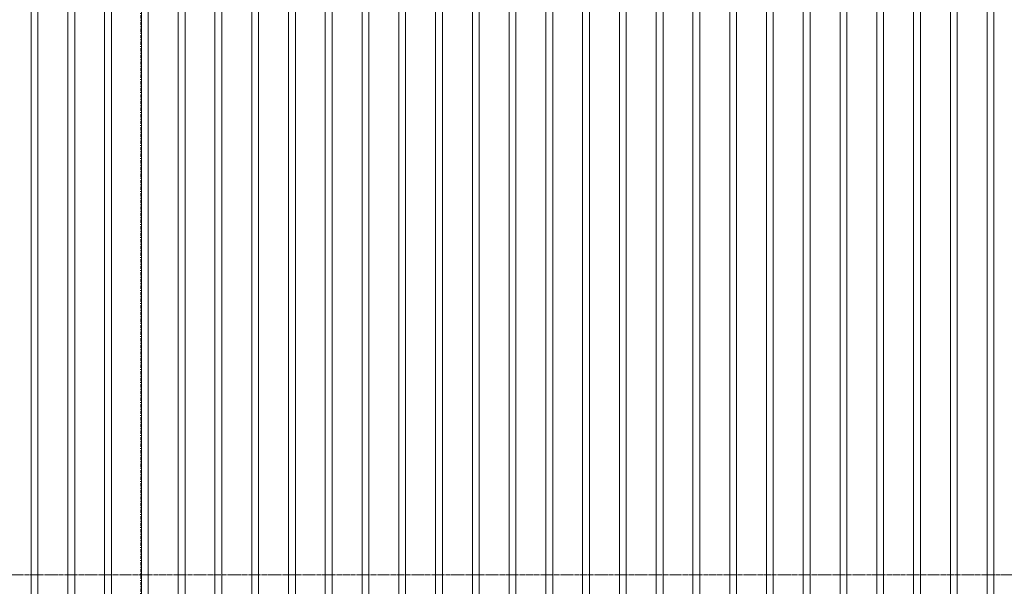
# Model space of a CAD drawing. Extents: x 0 to 92550, y 0 to 59400.
# Tile 70 of 105: x 20507 to 22392, y 42178 to 43262. Entities that reach past the tile are written whole.
import ezdxf
from ezdxf.xclip import XClip

# ---------------------------------------------------------------- set-up
doc = ezdxf.new("R2010")
doc.units = 0
doc.header["$MEASUREMENT"] = 0
doc.header["$XCLIPFRAME"] = 0
doc.linetypes.add('Streep-punt fijn', pattern=[1251.000023, 626.000023, -312.5, 0, -312.5])
doc.linetypes.add('Streep-streepje', pattern=[1300, 1000, -100, 100, -100])
doc.layers.add('ZZ 41 Buitenwandafwerking gevelhout', color=7, linetype='Continuous')
doc.layers.add('ZZ A Stramien', color=7, linetype='Continuous')

# ---------------------------------------------------------------- blocks, each defined once
blk = doc.blocks.new('*X9')
at = {"layer": 'ZZ 41 Buitenwandafwerking gevelhout', "color": 7, "linetype": 'Continuous', "lineweight": 5, "ltscale": 0.01}
for p, q in [((20528.7, 42200), (20528.7, 42100)), ((20528.7, 42200), (20528.7, 42100)), ((20541.8, 42200), (20541.8, 42100)), ((20599.1, 42200), (20599.1, 42100)), ((20599.1, 42200), (20599.1, 42100)), ((20612.2, 42200), (20612.2, 42100)), ((20669.5, 42200), (20669.5, 42100)), ((20669.5, 42200), (20669.5, 42100)), ((20682.6, 42200), (20682.6, 42100)), ((20739.9, 42200), (20739.9, 42100)), ((20739.9, 42200), (20739.9, 42100)), ((20753, 42200), (20753, 42100)), ((20810.3, 42200), (20810.3, 42100)), ((20810.3, 42200), (20810.3, 42100)), ((20823.4, 42200), (20823.4, 42100)), ((20880.7, 42200), (20880.7, 42100)), ((20880.7, 42200), (20880.7, 42100)), ((20893.8, 42200), (20893.8, 42100)), ((20951.1, 42200), (20951.1, 42100)), ((20951.1, 42200), (20951.1, 42100)), ((20964.2, 42200), (20964.2, 42100)), ((21021.5, 42200), (21021.5, 42100)), ((21021.5, 42200), (21021.5, 42100)), ((21034.6, 42200), (21034.6, 42100)), ((21091.9, 42200), (21091.9, 42100)), ((21091.9, 42200), (21091.9, 42100)), ((21105, 42200), (21105, 42100)), ((21162.3, 42200), (21162.3, 42100)), ((21162.3, 42200), (21162.3, 42100)), ((21175.4, 42200), (21175.4, 42100)), ((21232.7, 42200), (21232.7, 42100)), ((21232.7, 42200), (21232.7, 42100)), ((21245.8, 42200), (21245.8, 42100)), ((21303.1, 42200), (21303.1, 42100)), ((21303.1, 42200), (21303.1, 42100)), ((21316.2, 42200), (21316.2, 42100)), ((21373.5, 42200), (21373.5, 42100)), ((21373.5, 42200), (21373.5, 42100)), ((21386.5, 42200), (21386.5, 42100)), ((21443.8, 42200), (21443.8, 42100)), ((21443.8, 42200), (21443.8, 42100)), ((21456.9, 42200), (21456.9, 42100)), ((21514.2, 42200), (21514.2, 42100)), ((21514.2, 42200), (21514.2, 42100)), ((21527.3, 42200), (21527.3, 42100)), ((21584.6, 42200), (21584.6, 42100)), ((21584.6, 42200), (21584.6, 42100)), ((21597.7, 42200), (21597.7, 42100)), ((21655, 42200), (21655, 42100)), ((21655, 42200), (21655, 42100)), ((21668.1, 42200), (21668.1, 42100)), ((21725.4, 42200), (21725.4, 42100)), ((21725.4, 42200), (21725.4, 42100)), ((21738.5, 42200), (21738.5, 42100)), ((21795.8, 42200), (21795.8, 42100)), ((21795.8, 42200), (21795.8, 42100)), ((21808.9, 42200), (21808.9, 42100)), ((21866.2, 42200), (21866.2, 42100)), ((21866.2, 42200), (21866.2, 42100)), ((21879.3, 42200), (21879.3, 42100)), ((21936.6, 42200), (21936.6, 42100)), ((21936.6, 42200), (21936.6, 42100)), ((21949.7, 42200), (21949.7, 42100)), ((22007, 42200), (22007, 42100)), ((22007, 42200), (22007, 42100)), ((22020.1, 42200), (22020.1, 42100)), ((22077.4, 42200), (22077.4, 42100)), ((22077.4, 42200), (22077.4, 42100)), ((22090.5, 42200), (22090.5, 42100)), ((22147.8, 42200), (22147.8, 42100)), ((22147.8, 42200), (22147.8, 42100)), ((22160.9, 42200), (22160.9, 42100)), ((22218.2, 42200), (22218.2, 42100)), ((22218.2, 42200), (22218.2, 42100)), ((22231.3, 42200), (22231.3, 42100)), ((22288.6, 42200), (22288.6, 42100)), ((22288.6, 42200), (22288.6, 42100)), ((22301.7, 42200), (22301.7, 42100)), ((22359, 42200), (22359, 42100)), ((22359, 42200), (22359, 42100)), ((22372.1, 42200), (22372.1, 42100))]:
    blk.add_line(p, q, dxfattribs=at)
blk = doc.blocks.new('*X20')
at = {"layer": 'ZZ 41 Buitenwandafwerking gevelhout', "color": 7, "linetype": 'Continuous', "lineweight": 5, "ltscale": 0.01}
for p, q in [((20528.7, 43300), (20528.7, 43200)), ((20528.7, 43300), (20528.7, 43200)), ((20541.8, 43300), (20541.8, 43200)), ((20599.1, 43300), (20599.1, 43200)), ((20599.1, 43300), (20599.1, 43200)), ((20612.2, 43300), (20612.2, 43200)), ((20669.5, 43300), (20669.5, 43200)), ((20669.5, 43300), (20669.5, 43200)), ((20682.6, 43300), (20682.6, 43200)), ((20739.9, 43300), (20739.9, 43200)), ((20739.9, 43300), (20739.9, 43200)), ((20753, 43300), (20753, 43200)), ((20810.3, 43300), (20810.3, 43200)), ((20810.3, 43300), (20810.3, 43200)), ((20823.4, 43300), (20823.4, 43200)), ((20880.7, 43300), (20880.7, 43200)), ((20880.7, 43300), (20880.7, 43200)), ((20893.8, 43300), (20893.8, 43200)), ((20951.1, 43300), (20951.1, 43200)), ((20951.1, 43300), (20951.1, 43200)), ((20964.2, 43300), (20964.2, 43200)), ((21021.5, 43300), (21021.5, 43200)), ((21021.5, 43300), (21021.5, 43200)), ((21034.6, 43300), (21034.6, 43200)), ((21091.9, 43300), (21091.9, 43200)), ((21091.9, 43300), (21091.9, 43200)), ((21105, 43300), (21105, 43200)), ((21162.3, 43300), (21162.3, 43200)), ((21162.3, 43300), (21162.3, 43200)), ((21175.4, 43300), (21175.4, 43200)), ((21232.7, 43300), (21232.7, 43200)), ((21232.7, 43300), (21232.7, 43200)), ((21245.8, 43300), (21245.8, 43200)), ((21303.1, 43300), (21303.1, 43200)), ((21303.1, 43300), (21303.1, 43200)), ((21316.2, 43300), (21316.2, 43200)), ((21373.5, 43300), (21373.5, 43200)), ((21373.5, 43300), (21373.5, 43200)), ((21386.5, 43300), (21386.5, 43200)), ((21443.8, 43300), (21443.8, 43200)), ((21443.8, 43300), (21443.8, 43200)), ((21456.9, 43300), (21456.9, 43200)), ((21514.2, 43300), (21514.2, 43200)), ((21514.2, 43300), (21514.2, 43200)), ((21527.3, 43300), (21527.3, 43200)), ((21584.6, 43300), (21584.6, 43200)), ((21584.6, 43300), (21584.6, 43200)), ((21597.7, 43300), (21597.7, 43200)), ((21655, 43300), (21655, 43200)), ((21655, 43300), (21655, 43200)), ((21668.1, 43300), (21668.1, 43200)), ((21725.4, 43300), (21725.4, 43200)), ((21725.4, 43300), (21725.4, 43200)), ((21738.5, 43300), (21738.5, 43200)), ((21795.8, 43300), (21795.8, 43200)), ((21795.8, 43300), (21795.8, 43200)), ((21808.9, 43300), (21808.9, 43200)), ((21866.2, 43300), (21866.2, 43200)), ((21866.2, 43300), (21866.2, 43200)), ((21879.3, 43300), (21879.3, 43200)), ((21936.6, 43300), (21936.6, 43200)), ((21936.6, 43300), (21936.6, 43200)), ((21949.7, 43300), (21949.7, 43200)), ((22007, 43300), (22007, 43200)), ((22007, 43300), (22007, 43200)), ((22020.1, 43300), (22020.1, 43200)), ((22077.4, 43300), (22077.4, 43200)), ((22077.4, 43300), (22077.4, 43200)), ((22090.5, 43300), (22090.5, 43200)), ((22147.8, 43300), (22147.8, 43200)), ((22147.8, 43300), (22147.8, 43200)), ((22160.9, 43300), (22160.9, 43200)), ((22218.2, 43300), (22218.2, 43200)), ((22218.2, 43300), (22218.2, 43200)), ((22231.3, 43300), (22231.3, 43200)), ((22288.6, 43300), (22288.6, 43200)), ((22288.6, 43300), (22288.6, 43200)), ((22301.7, 43300), (22301.7, 43200)), ((22359, 43300), (22359, 43200)), ((22359, 43300), (22359, 43200)), ((22372.1, 43300), (22372.1, 43200)), ((20528.7, 43200), (20528.7, 43100)), ((20528.7, 43200), (20528.7, 43100)), ((20541.8, 43200), (20541.8, 43100)), ((20599.1, 43200), (20599.1, 43100)), ((20599.1, 43200), (20599.1, 43100)), ((20612.2, 43200), (20612.2, 43100)), ((20669.5, 43200), (20669.5, 43100)), ((20669.5, 43200), (20669.5, 43100)), ((20682.6, 43200), (20682.6, 43100)), ((20739.9, 43200), (20739.9, 43100)), ((20739.9, 43200), (20739.9, 43100)), ((20753, 43200), (20753, 43100)), ((20810.3, 43200), (20810.3, 43100)), ((20810.3, 43200), (20810.3, 43100)), ((20823.4, 43200), (20823.4, 43100)), ((20880.7, 43200), (20880.7, 43100)), ((20880.7, 43200), (20880.7, 43100)), ((20893.8, 43200), (20893.8, 43100)), ((20951.1, 43200), (20951.1, 43100)), ((20951.1, 43200), (20951.1, 43100)), ((20964.2, 43200), (20964.2, 43100)), ((21021.5, 43200), (21021.5, 43100)), ((21021.5, 43200), (21021.5, 43100)), ((21034.6, 43200), (21034.6, 43100)), ((21091.9, 43200), (21091.9, 43100)), ((21091.9, 43200), (21091.9, 43100)), ((21105, 43200), (21105, 43100)), ((21162.3, 43200), (21162.3, 43100)), ((21162.3, 43200), (21162.3, 43100)), ((21175.4, 43200), (21175.4, 43100)), ((21232.7, 43200), (21232.7, 43100)), ((21232.7, 43200), (21232.7, 43100)), ((21245.8, 43200), (21245.8, 43100)), ((21303.1, 43200), (21303.1, 43100)), ((21303.1, 43200), (21303.1, 43100)), ((21316.2, 43200), (21316.2, 43100)), ((21373.5, 43200), (21373.5, 43100)), ((21373.5, 43200), (21373.5, 43100)), ((21386.5, 43200), (21386.5, 43100)), ((21443.8, 43200), (21443.8, 43100)), ((21443.8, 43200), (21443.8, 43100)), ((21456.9, 43200), (21456.9, 43100)), ((21514.2, 43200), (21514.2, 43100)), ((21514.2, 43200), (21514.2, 43100)), ((21527.3, 43200), (21527.3, 43100)), ((21584.6, 43200), (21584.6, 43100)), ((21584.6, 43200), (21584.6, 43100)), ((21597.7, 43200), (21597.7, 43100)), ((21655, 43200), (21655, 43100)), ((21655, 43200), (21655, 43100)), ((21668.1, 43200), (21668.1, 43100)), ((21725.4, 43200), (21725.4, 43100)), ((21725.4, 43200), (21725.4, 43100)), ((21738.5, 43200), (21738.5, 43100)), ((21795.8, 43200), (21795.8, 43100)), ((21795.8, 43200), (21795.8, 43100)), ((21808.9, 43200), (21808.9, 43100)), ((21866.2, 43200), (21866.2, 43100)), ((21866.2, 43200), (21866.2, 43100)), ((21879.3, 43200), (21879.3, 43100)), ((21936.6, 43200), (21936.6, 43100)), ((21936.6, 43200), (21936.6, 43100)), ((21949.7, 43200), (21949.7, 43100)), ((22007, 43200), (22007, 43100)), ((22007, 43200), (22007, 43100)), ((22020.1, 43200), (22020.1, 43100)), ((22077.4, 43200), (22077.4, 43100)), ((22077.4, 43200), (22077.4, 43100)), ((22090.5, 43200), (22090.5, 43100)), ((22147.8, 43200), (22147.8, 43100)), ((22147.8, 43200), (22147.8, 43100)), ((22160.9, 43200), (22160.9, 43100)), ((22218.2, 43200), (22218.2, 43100)), ((22218.2, 43200), (22218.2, 43100)), ((22231.3, 43200), (22231.3, 43100)), ((22288.6, 43200), (22288.6, 43100)), ((22288.6, 43200), (22288.6, 43100)), ((22301.7, 43200), (22301.7, 43100)), ((22359, 43200), (22359, 43100)), ((22359, 43200), (22359, 43100)), ((22372.1, 43200), (22372.1, 43100)), ((20528.7, 43100), (20528.7, 43000)), ((20528.7, 43100), (20528.7, 43000)), ((20541.8, 43100), (20541.8, 43000)), ((20599.1, 43100), (20599.1, 43000)), ((20599.1, 43100), (20599.1, 43000)), ((20612.2, 43100), (20612.2, 43000)), ((20669.5, 43100), (20669.5, 43000)), ((20669.5, 43100), (20669.5, 43000)), ((20682.6, 43100), (20682.6, 43000)), ((20739.9, 43100), (20739.9, 43000)), ((20739.9, 43100), (20739.9, 43000)), ((20753, 43100), (20753, 43000)), ((20810.3, 43100), (20810.3, 43000)), ((20810.3, 43100), (20810.3, 43000)), ((20823.4, 43100), (20823.4, 43000)), ((20880.7, 43100), (20880.7, 43000)), ((20880.7, 43100), (20880.7, 43000)), ((20893.8, 43100), (20893.8, 43000)), ((20951.1, 43100), (20951.1, 43000)), ((20951.1, 43100), (20951.1, 43000)), ((20964.2, 43100), (20964.2, 43000)), ((21021.5, 43100), (21021.5, 43000)), ((21021.5, 43100), (21021.5, 43000)), ((21034.6, 43100), (21034.6, 43000)), ((21091.9, 43100), (21091.9, 43000)), ((21091.9, 43100), (21091.9, 43000)), ((21105, 43100), (21105, 43000)), ((21162.3, 43100), (21162.3, 43000)), ((21162.3, 43100), (21162.3, 43000)), ((21175.4, 43100), (21175.4, 43000)), ((21232.7, 43100), (21232.7, 43000)), ((21232.7, 43100), (21232.7, 43000)), ((21245.8, 43100), (21245.8, 43000)), ((21303.1, 43100), (21303.1, 43000)), ((21303.1, 43100), (21303.1, 43000)), ((21316.2, 43100), (21316.2, 43000)), ((21373.5, 43100), (21373.5, 43000)), ((21373.5, 43100), (21373.5, 43000)), ((21386.5, 43100), (21386.5, 43000)), ((21443.8, 43100), (21443.8, 43000)), ((21443.8, 43100), (21443.8, 43000)), ((21456.9, 43100), (21456.9, 43000)), ((21514.2, 43100), (21514.2, 43000)), ((21514.2, 43100), (21514.2, 43000)), ((21527.3, 43100), (21527.3, 43000)), ((21584.6, 43100), (21584.6, 43000)), ((21584.6, 43100), (21584.6, 43000)), ((21597.7, 43100), (21597.7, 43000)), ((21655, 43100), (21655, 43000)), ((21655, 43100), (21655, 43000)), ((21668.1, 43100), (21668.1, 43000)), ((21725.4, 43100), (21725.4, 43000)), ((21725.4, 43100), (21725.4, 43000)), ((21738.5, 43100), (21738.5, 43000)), ((21795.8, 43100), (21795.8, 43000)), ((21795.8, 43100), (21795.8, 43000)), ((21808.9, 43100), (21808.9, 43000)), ((21866.2, 43100), (21866.2, 43000)), ((21866.2, 43100), (21866.2, 43000)), ((21879.3, 43100), (21879.3, 43000)), ((21936.6, 43100), (21936.6, 43000)), ((21936.6, 43100), (21936.6, 43000)), ((21949.7, 43100), (21949.7, 43000)), ((22007, 43100), (22007, 43000)), ((22007, 43100), (22007, 43000)), ((22020.1, 43100), (22020.1, 43000)), ((22077.4, 43100), (22077.4, 43000)), ((22077.4, 43100), (22077.4, 43000)), ((22090.5, 43100), (22090.5, 43000)), ((22147.8, 43100), (22147.8, 43000)), ((22147.8, 43100), (22147.8, 43000)), ((22160.9, 43100), (22160.9, 43000)), ((22218.2, 43100), (22218.2, 43000)), ((22218.2, 43100), (22218.2, 43000)), ((22231.3, 43100), (22231.3, 43000)), ((22288.6, 43100), (22288.6, 43000)), ((22288.6, 43100), (22288.6, 43000)), ((22301.7, 43100), (22301.7, 43000)), ((22359, 43100), (22359, 43000)), ((22359, 43100), (22359, 43000)), ((22372.1, 43100), (22372.1, 43000)), ((20528.7, 43000), (20528.7, 42900)), ((20528.7, 43000), (20528.7, 42900)), ((20541.8, 43000), (20541.8, 42900)), ((20599.1, 43000), (20599.1, 42900)), ((20599.1, 43000), (20599.1, 42900)), ((20612.2, 43000), (20612.2, 42900)), ((20669.5, 43000), (20669.5, 42900)), ((20669.5, 43000), (20669.5, 42900)), ((20682.6, 43000), (20682.6, 42900)), ((20739.9, 43000), (20739.9, 42900)), ((20739.9, 43000), (20739.9, 42900)), ((20753, 43000), (20753, 42900)), ((20810.3, 43000), (20810.3, 42900)), ((20810.3, 43000), (20810.3, 42900)), ((20823.4, 43000), (20823.4, 42900)), ((20880.7, 43000), (20880.7, 42900)), ((20880.7, 43000), (20880.7, 42900)), ((20893.8, 43000), (20893.8, 42900)), ((20951.1, 43000), (20951.1, 42900)), ((20951.1, 43000), (20951.1, 42900)), ((20964.2, 43000), (20964.2, 42900)), ((21021.5, 43000), (21021.5, 42900)), ((21021.5, 43000), (21021.5, 42900)), ((21034.6, 43000), (21034.6, 42900)), ((21091.9, 43000), (21091.9, 42900)), ((21091.9, 43000), (21091.9, 42900)), ((21105, 43000), (21105, 42900)), ((21162.3, 43000), (21162.3, 42900)), ((21162.3, 43000), (21162.3, 42900)), ((21175.4, 43000), (21175.4, 42900)), ((21232.7, 43000), (21232.7, 42900)), ((21232.7, 43000), (21232.7, 42900)), ((21245.8, 43000), (21245.8, 42900)), ((21303.1, 43000), (21303.1, 42900)), ((21303.1, 43000), (21303.1, 42900)), ((21316.2, 43000), (21316.2, 42900)), ((21373.5, 43000), (21373.5, 42900)), ((21373.5, 43000), (21373.5, 42900)), ((21386.5, 43000), (21386.5, 42900)), ((21443.8, 43000), (21443.8, 42900)), ((21443.8, 43000), (21443.8, 42900)), ((21456.9, 43000), (21456.9, 42900)), ((21514.2, 43000), (21514.2, 42900)), ((21514.2, 43000), (21514.2, 42900)), ((21527.3, 43000), (21527.3, 42900)), ((21584.6, 43000), (21584.6, 42900)), ((21584.6, 43000), (21584.6, 42900)), ((21597.7, 43000), (21597.7, 42900)), ((21655, 43000), (21655, 42900)), ((21655, 43000), (21655, 42900)), ((21668.1, 43000), (21668.1, 42900)), ((21725.4, 43000), (21725.4, 42900)), ((21725.4, 43000), (21725.4, 42900)), ((21738.5, 43000), (21738.5, 42900)), ((21795.8, 43000), (21795.8, 42900)), ((21795.8, 43000), (21795.8, 42900)), ((21808.9, 43000), (21808.9, 42900)), ((21866.2, 43000), (21866.2, 42900)), ((21866.2, 43000), (21866.2, 42900)), ((21879.3, 43000), (21879.3, 42900)), ((21936.6, 43000), (21936.6, 42900)), ((21936.6, 43000), (21936.6, 42900)), ((21949.7, 43000), (21949.7, 42900)), ((22007, 43000), (22007, 42900)), ((22007, 43000), (22007, 42900)), ((22020.1, 43000), (22020.1, 42900)), ((22077.4, 43000), (22077.4, 42900)), ((22077.4, 43000), (22077.4, 42900)), ((22090.5, 43000), (22090.5, 42900)), ((22147.8, 43000), (22147.8, 42900)), ((22147.8, 43000), (22147.8, 42900)), ((22160.9, 43000), (22160.9, 42900)), ((22218.2, 43000), (22218.2, 42900)), ((22218.2, 43000), (22218.2, 42900)), ((22231.3, 43000), (22231.3, 42900)), ((22288.6, 43000), (22288.6, 42900)), ((22288.6, 43000), (22288.6, 42900)), ((22301.7, 43000), (22301.7, 42900)), ((22359, 43000), (22359, 42900)), ((22359, 43000), (22359, 42900)), ((22372.1, 43000), (22372.1, 42900)), ((20528.7, 42900), (20528.7, 42800)), ((20528.7, 42900), (20528.7, 42800)), ((20541.8, 42900), (20541.8, 42800)), ((20599.1, 42900), (20599.1, 42800)), ((20599.1, 42900), (20599.1, 42800)), ((20612.2, 42900), (20612.2, 42800)), ((20669.5, 42900), (20669.5, 42800)), ((20669.5, 42900), (20669.5, 42800)), ((20682.6, 42900), (20682.6, 42800)), ((20739.9, 42900), (20739.9, 42800)), ((20739.9, 42900), (20739.9, 42800)), ((20753, 42900), (20753, 42800)), ((20810.3, 42900), (20810.3, 42800)), ((20810.3, 42900), (20810.3, 42800)), ((20823.4, 42900), (20823.4, 42800)), ((20880.7, 42900), (20880.7, 42800)), ((20880.7, 42900), (20880.7, 42800)), ((20893.8, 42900), (20893.8, 42800)), ((20951.1, 42900), (20951.1, 42800)), ((20951.1, 42900), (20951.1, 42800)), ((20964.2, 42900), (20964.2, 42800)), ((21021.5, 42900), (21021.5, 42800)), ((21021.5, 42900), (21021.5, 42800)), ((21034.6, 42900), (21034.6, 42800)), ((21091.9, 42900), (21091.9, 42800)), ((21091.9, 42900), (21091.9, 42800)), ((21105, 42900), (21105, 42800)), ((21162.3, 42900), (21162.3, 42800)), ((21162.3, 42900), (21162.3, 42800)), ((21175.4, 42900), (21175.4, 42800)), ((21232.7, 42900), (21232.7, 42800)), ((21232.7, 42900), (21232.7, 42800)), ((21245.8, 42900), (21245.8, 42800)), ((21303.1, 42900), (21303.1, 42800)), ((21303.1, 42900), (21303.1, 42800)), ((21316.2, 42900), (21316.2, 42800)), ((21373.5, 42900), (21373.5, 42800)), ((21373.5, 42900), (21373.5, 42800)), ((21386.5, 42900), (21386.5, 42800)), ((21443.8, 42900), (21443.8, 42800)), ((21443.8, 42900), (21443.8, 42800)), ((21456.9, 42900), (21456.9, 42800)), ((21514.2, 42900), (21514.2, 42800)), ((21514.2, 42900), (21514.2, 42800)), ((21527.3, 42900), (21527.3, 42800)), ((21584.6, 42900), (21584.6, 42800)), ((21584.6, 42900), (21584.6, 42800)), ((21597.7, 42900), (21597.7, 42800)), ((21655, 42900), (21655, 42800)), ((21655, 42900), (21655, 42800)), ((21668.1, 42900), (21668.1, 42800)), ((21725.4, 42900), (21725.4, 42800)), ((21725.4, 42900), (21725.4, 42800)), ((21738.5, 42900), (21738.5, 42800)), ((21795.8, 42900), (21795.8, 42800)), ((21795.8, 42900), (21795.8, 42800)), ((21808.9, 42900), (21808.9, 42800)), ((21866.2, 42900), (21866.2, 42800)), ((21866.2, 42900), (21866.2, 42800)), ((21879.3, 42900), (21879.3, 42800)), ((21936.6, 42900), (21936.6, 42800)), ((21936.6, 42900), (21936.6, 42800)), ((21949.7, 42900), (21949.7, 42800)), ((22007, 42900), (22007, 42800)), ((22007, 42900), (22007, 42800)), ((22020.1, 42900), (22020.1, 42800)), ((22077.4, 42900), (22077.4, 42800)), ((22077.4, 42900), (22077.4, 42800)), ((22090.5, 42900), (22090.5, 42800)), ((22147.8, 42900), (22147.8, 42800)), ((22147.8, 42900), (22147.8, 42800)), ((22160.9, 42900), (22160.9, 42800)), ((22218.2, 42900), (22218.2, 42800)), ((22218.2, 42900), (22218.2, 42800)), ((22231.3, 42900), (22231.3, 42800)), ((22288.6, 42900), (22288.6, 42800)), ((22288.6, 42900), (22288.6, 42800)), ((22301.7, 42900), (22301.7, 42800)), ((22359, 42900), (22359, 42800)), ((22359, 42900), (22359, 42800)), ((22372.1, 42900), (22372.1, 42800)), ((20528.7, 42800), (20528.7, 42700)), ((20528.7, 42800), (20528.7, 42700)), ((20541.8, 42800), (20541.8, 42700)), ((20599.1, 42800), (20599.1, 42700)), ((20599.1, 42800), (20599.1, 42700)), ((20612.2, 42800), (20612.2, 42700)), ((20669.5, 42800), (20669.5, 42700)), ((20669.5, 42800), (20669.5, 42700)), ((20682.6, 42800), (20682.6, 42700)), ((20739.9, 42800), (20739.9, 42700)), ((20739.9, 42800), (20739.9, 42700)), ((20753, 42800), (20753, 42700)), ((20810.3, 42800), (20810.3, 42700)), ((20810.3, 42800), (20810.3, 42700)), ((20823.4, 42800), (20823.4, 42700)), ((20880.7, 42800), (20880.7, 42700)), ((20880.7, 42800), (20880.7, 42700)), ((20893.8, 42800), (20893.8, 42700)), ((20951.1, 42800), (20951.1, 42700)), ((20951.1, 42800), (20951.1, 42700)), ((20964.2, 42800), (20964.2, 42700)), ((21021.5, 42800), (21021.5, 42700)), ((21021.5, 42800), (21021.5, 42700)), ((21034.6, 42800), (21034.6, 42700)), ((21091.9, 42800), (21091.9, 42700)), ((21091.9, 42800), (21091.9, 42700)), ((21105, 42800), (21105, 42700)), ((21162.3, 42800), (21162.3, 42700)), ((21162.3, 42800), (21162.3, 42700)), ((21175.4, 42800), (21175.4, 42700)), ((21232.7, 42800), (21232.7, 42700)), ((21232.7, 42800), (21232.7, 42700)), ((21245.8, 42800), (21245.8, 42700)), ((21303.1, 42800), (21303.1, 42700)), ((21303.1, 42800), (21303.1, 42700)), ((21316.2, 42800), (21316.2, 42700)), ((21373.5, 42800), (21373.5, 42700)), ((21373.5, 42800), (21373.5, 42700)), ((21386.5, 42800), (21386.5, 42700)), ((21443.8, 42800), (21443.8, 42700)), ((21443.8, 42800), (21443.8, 42700)), ((21456.9, 42800), (21456.9, 42700)), ((21514.2, 42800), (21514.2, 42700)), ((21514.2, 42800), (21514.2, 42700)), ((21527.3, 42800), (21527.3, 42700)), ((21584.6, 42800), (21584.6, 42700)), ((21584.6, 42800), (21584.6, 42700)), ((21597.7, 42800), (21597.7, 42700)), ((21655, 42800), (21655, 42700)), ((21655, 42800), (21655, 42700)), ((21668.1, 42800), (21668.1, 42700)), ((21725.4, 42800), (21725.4, 42700)), ((21725.4, 42800), (21725.4, 42700)), ((21738.5, 42800), (21738.5, 42700)), ((21795.8, 42800), (21795.8, 42700)), ((21795.8, 42800), (21795.8, 42700)), ((21808.9, 42800), (21808.9, 42700)), ((21866.2, 42800), (21866.2, 42700)), ((21866.2, 42800), (21866.2, 42700)), ((21879.3, 42800), (21879.3, 42700)), ((21936.6, 42800), (21936.6, 42700)), ((21936.6, 42800), (21936.6, 42700)), ((21949.7, 42800), (21949.7, 42700)), ((22007, 42800), (22007, 42700)), ((22007, 42800), (22007, 42700)), ((22020.1, 42800), (22020.1, 42700)), ((22077.4, 42800), (22077.4, 42700)), ((22077.4, 42800), (22077.4, 42700)), ((22090.5, 42800), (22090.5, 42700)), ((22147.8, 42800), (22147.8, 42700)), ((22147.8, 42800), (22147.8, 42700)), ((22160.9, 42800), (22160.9, 42700)), ((22218.2, 42800), (22218.2, 42700)), ((22218.2, 42800), (22218.2, 42700)), ((22231.3, 42800), (22231.3, 42700)), ((22288.6, 42800), (22288.6, 42700)), ((22288.6, 42800), (22288.6, 42700)), ((22301.7, 42800), (22301.7, 42700)), ((22359, 42800), (22359, 42700)), ((22359, 42800), (22359, 42700)), ((22372.1, 42800), (22372.1, 42700)), ((20528.7, 42700), (20528.7, 42600)), ((20528.7, 42700), (20528.7, 42600)), ((20541.8, 42700), (20541.8, 42600)), ((20599.1, 42700), (20599.1, 42600)), ((20599.1, 42700), (20599.1, 42600)), ((20612.2, 42700), (20612.2, 42600)), ((20669.5, 42700), (20669.5, 42600)), ((20669.5, 42700), (20669.5, 42600)), ((20682.6, 42700), (20682.6, 42600)), ((20739.9, 42700), (20739.9, 42600)), ((20739.9, 42700), (20739.9, 42600)), ((20753, 42700), (20753, 42600)), ((20810.3, 42700), (20810.3, 42600)), ((20810.3, 42700), (20810.3, 42600)), ((20823.4, 42700), (20823.4, 42600)), ((20880.7, 42700), (20880.7, 42600)), ((20880.7, 42700), (20880.7, 42600)), ((20893.8, 42700), (20893.8, 42600)), ((20951.1, 42700), (20951.1, 42600)), ((20951.1, 42700), (20951.1, 42600)), ((20964.2, 42700), (20964.2, 42600)), ((21021.5, 42700), (21021.5, 42600)), ((21021.5, 42700), (21021.5, 42600)), ((21034.6, 42700), (21034.6, 42600)), ((21091.9, 42700), (21091.9, 42600)), ((21091.9, 42700), (21091.9, 42600)), ((21105, 42700), (21105, 42600)), ((21162.3, 42700), (21162.3, 42600)), ((21162.3, 42700), (21162.3, 42600)), ((21175.4, 42700), (21175.4, 42600)), ((21232.7, 42700), (21232.7, 42600)), ((21232.7, 42700), (21232.7, 42600)), ((21245.8, 42700), (21245.8, 42600)), ((21303.1, 42700), (21303.1, 42600)), ((21303.1, 42700), (21303.1, 42600)), ((21316.2, 42700), (21316.2, 42600)), ((21373.5, 42700), (21373.5, 42600)), ((21373.5, 42700), (21373.5, 42600)), ((21386.5, 42700), (21386.5, 42600)), ((21443.8, 42700), (21443.8, 42600)), ((21443.8, 42700), (21443.8, 42600)), ((21456.9, 42700), (21456.9, 42600)), ((21514.2, 42700), (21514.2, 42600)), ((21514.2, 42700), (21514.2, 42600)), ((21527.3, 42700), (21527.3, 42600)), ((21584.6, 42700), (21584.6, 42600)), ((21584.6, 42700), (21584.6, 42600)), ((21597.7, 42700), (21597.7, 42600)), ((21655, 42700), (21655, 42600)), ((21655, 42700), (21655, 42600)), ((21668.1, 42700), (21668.1, 42600)), ((21725.4, 42700), (21725.4, 42600)), ((21725.4, 42700), (21725.4, 42600)), ((21738.5, 42700), (21738.5, 42600)), ((21795.8, 42700), (21795.8, 42600)), ((21795.8, 42700), (21795.8, 42600)), ((21808.9, 42700), (21808.9, 42600)), ((21866.2, 42700), (21866.2, 42600)), ((21866.2, 42700), (21866.2, 42600)), ((21879.3, 42700), (21879.3, 42600)), ((21936.6, 42700), (21936.6, 42600)), ((21936.6, 42700), (21936.6, 42600)), ((21949.7, 42700), (21949.7, 42600)), ((22007, 42700), (22007, 42600)), ((22007, 42700), (22007, 42600)), ((22020.1, 42700), (22020.1, 42600)), ((22077.4, 42700), (22077.4, 42600)), ((22077.4, 42700), (22077.4, 42600)), ((22090.5, 42700), (22090.5, 42600)), ((22147.8, 42700), (22147.8, 42600)), ((22147.8, 42700), (22147.8, 42600)), ((22160.9, 42700), (22160.9, 42600)), ((22218.2, 42700), (22218.2, 42600)), ((22218.2, 42700), (22218.2, 42600)), ((22231.3, 42700), (22231.3, 42600)), ((22288.6, 42700), (22288.6, 42600)), ((22288.6, 42700), (22288.6, 42600)), ((22301.7, 42700), (22301.7, 42600)), ((22359, 42700), (22359, 42600)), ((22359, 42700), (22359, 42600)), ((22372.1, 42700), (22372.1, 42600)), ((20528.7, 42600), (20528.7, 42500)), ((20528.7, 42600), (20528.7, 42500)), ((20541.8, 42600), (20541.8, 42500)), ((20599.1, 42600), (20599.1, 42500)), ((20599.1, 42600), (20599.1, 42500)), ((20612.2, 42600), (20612.2, 42500)), ((20669.5, 42600), (20669.5, 42500)), ((20669.5, 42600), (20669.5, 42500)), ((20682.6, 42600), (20682.6, 42500)), ((20739.9, 42600), (20739.9, 42500)), ((20739.9, 42600), (20739.9, 42500)), ((20753, 42600), (20753, 42500)), ((20810.3, 42600), (20810.3, 42500)), ((20810.3, 42600), (20810.3, 42500)), ((20823.4, 42600), (20823.4, 42500)), ((20880.7, 42600), (20880.7, 42500)), ((20880.7, 42600), (20880.7, 42500)), ((20893.8, 42600), (20893.8, 42500)), ((20951.1, 42600), (20951.1, 42500)), ((20951.1, 42600), (20951.1, 42500)), ((20964.2, 42600), (20964.2, 42500)), ((21021.5, 42600), (21021.5, 42500)), ((21021.5, 42600), (21021.5, 42500)), ((21034.6, 42600), (21034.6, 42500)), ((21091.9, 42600), (21091.9, 42500)), ((21091.9, 42600), (21091.9, 42500)), ((21105, 42600), (21105, 42500)), ((21162.3, 42600), (21162.3, 42500)), ((21162.3, 42600), (21162.3, 42500)), ((21175.4, 42600), (21175.4, 42500)), ((21232.7, 42600), (21232.7, 42500)), ((21232.7, 42600), (21232.7, 42500)), ((21245.8, 42600), (21245.8, 42500)), ((21303.1, 42600), (21303.1, 42500)), ((21303.1, 42600), (21303.1, 42500)), ((21316.2, 42600), (21316.2, 42500)), ((21373.5, 42600), (21373.5, 42500)), ((21373.5, 42600), (21373.5, 42500)), ((21386.5, 42600), (21386.5, 42500)), ((21443.8, 42600), (21443.8, 42500)), ((21443.8, 42600), (21443.8, 42500)), ((21456.9, 42600), (21456.9, 42500)), ((21514.2, 42600), (21514.2, 42500)), ((21514.2, 42600), (21514.2, 42500)), ((21527.3, 42600), (21527.3, 42500)), ((21584.6, 42600), (21584.6, 42500)), ((21584.6, 42600), (21584.6, 42500)), ((21597.7, 42600), (21597.7, 42500)), ((21655, 42600), (21655, 42500)), ((21655, 42600), (21655, 42500)), ((21668.1, 42600), (21668.1, 42500)), ((21725.4, 42600), (21725.4, 42500)), ((21725.4, 42600), (21725.4, 42500)), ((21738.5, 42600), (21738.5, 42500)), ((21795.8, 42600), (21795.8, 42500)), ((21795.8, 42600), (21795.8, 42500)), ((21808.9, 42600), (21808.9, 42500)), ((21866.2, 42600), (21866.2, 42500)), ((21866.2, 42600), (21866.2, 42500)), ((21879.3, 42600), (21879.3, 42500)), ((21936.6, 42600), (21936.6, 42500)), ((21936.6, 42600), (21936.6, 42500)), ((21949.7, 42600), (21949.7, 42500)), ((22007, 42600), (22007, 42500)), ((22007, 42600), (22007, 42500)), ((22020.1, 42600), (22020.1, 42500)), ((22077.4, 42600), (22077.4, 42500)), ((22077.4, 42600), (22077.4, 42500)), ((22090.5, 42600), (22090.5, 42500)), ((22147.8, 42600), (22147.8, 42500)), ((22147.8, 42600), (22147.8, 42500)), ((22160.9, 42600), (22160.9, 42500)), ((22218.2, 42600), (22218.2, 42500)), ((22218.2, 42600), (22218.2, 42500)), ((22231.3, 42600), (22231.3, 42500)), ((22288.6, 42600), (22288.6, 42500)), ((22288.6, 42600), (22288.6, 42500)), ((22301.7, 42600), (22301.7, 42500)), ((22359, 42600), (22359, 42500)), ((22359, 42600), (22359, 42500)), ((22372.1, 42600), (22372.1, 42500)), ((20528.7, 42500), (20528.7, 42400)), ((20528.7, 42500), (20528.7, 42400)), ((20541.8, 42500), (20541.8, 42400)), ((20599.1, 42500), (20599.1, 42400)), ((20599.1, 42500), (20599.1, 42400)), ((20612.2, 42500), (20612.2, 42400)), ((20669.5, 42500), (20669.5, 42400)), ((20669.5, 42500), (20669.5, 42400)), ((20682.6, 42500), (20682.6, 42400)), ((20739.9, 42500), (20739.9, 42400)), ((20739.9, 42500), (20739.9, 42400)), ((20753, 42500), (20753, 42400)), ((20810.3, 42500), (20810.3, 42400)), ((20810.3, 42500), (20810.3, 42400)), ((20823.4, 42500), (20823.4, 42400)), ((20880.7, 42500), (20880.7, 42400)), ((20880.7, 42500), (20880.7, 42400)), ((20893.8, 42500), (20893.8, 42400)), ((20951.1, 42500), (20951.1, 42400)), ((20951.1, 42500), (20951.1, 42400)), ((20964.2, 42500), (20964.2, 42400)), ((21021.5, 42500), (21021.5, 42400)), ((21021.5, 42500), (21021.5, 42400)), ((21034.6, 42500), (21034.6, 42400)), ((21091.9, 42500), (21091.9, 42400)), ((21091.9, 42500), (21091.9, 42400)), ((21105, 42500), (21105, 42400)), ((21162.3, 42500), (21162.3, 42400)), ((21162.3, 42500), (21162.3, 42400)), ((21175.4, 42500), (21175.4, 42400)), ((21232.7, 42500), (21232.7, 42400)), ((21232.7, 42500), (21232.7, 42400)), ((21245.8, 42500), (21245.8, 42400)), ((21303.1, 42500), (21303.1, 42400)), ((21303.1, 42500), (21303.1, 42400)), ((21316.2, 42500), (21316.2, 42400)), ((21373.5, 42500), (21373.5, 42400)), ((21373.5, 42500), (21373.5, 42400)), ((21386.5, 42500), (21386.5, 42400)), ((21443.8, 42500), (21443.8, 42400)), ((21443.8, 42500), (21443.8, 42400)), ((21456.9, 42500), (21456.9, 42400)), ((21514.2, 42500), (21514.2, 42400)), ((21514.2, 42500), (21514.2, 42400)), ((21527.3, 42500), (21527.3, 42400)), ((21584.6, 42500), (21584.6, 42400)), ((21584.6, 42500), (21584.6, 42400)), ((21597.7, 42500), (21597.7, 42400)), ((21655, 42500), (21655, 42400)), ((21655, 42500), (21655, 42400)), ((21668.1, 42500), (21668.1, 42400)), ((21725.4, 42500), (21725.4, 42400)), ((21725.4, 42500), (21725.4, 42400)), ((21738.5, 42500), (21738.5, 42400)), ((21795.8, 42500), (21795.8, 42400)), ((21795.8, 42500), (21795.8, 42400)), ((21808.9, 42500), (21808.9, 42400)), ((21866.2, 42500), (21866.2, 42400)), ((21866.2, 42500), (21866.2, 42400)), ((21879.3, 42500), (21879.3, 42400)), ((21936.6, 42500), (21936.6, 42400)), ((21936.6, 42500), (21936.6, 42400)), ((21949.7, 42500), (21949.7, 42400)), ((22007, 42500), (22007, 42400)), ((22007, 42500), (22007, 42400)), ((22020.1, 42500), (22020.1, 42400)), ((22077.4, 42500), (22077.4, 42400)), ((22077.4, 42500), (22077.4, 42400)), ((22090.5, 42500), (22090.5, 42400)), ((22147.8, 42500), (22147.8, 42400)), ((22147.8, 42500), (22147.8, 42400)), ((22160.9, 42500), (22160.9, 42400)), ((22218.2, 42500), (22218.2, 42400)), ((22218.2, 42500), (22218.2, 42400)), ((22231.3, 42500), (22231.3, 42400)), ((22288.6, 42500), (22288.6, 42400)), ((22288.6, 42500), (22288.6, 42400)), ((22301.7, 42500), (22301.7, 42400)), ((22359, 42500), (22359, 42400)), ((22359, 42500), (22359, 42400)), ((22372.1, 42500), (22372.1, 42400)), ((20528.7, 42400), (20528.7, 42300)), ((20528.7, 42400), (20528.7, 42300)), ((20541.8, 42400), (20541.8, 42300)), ((20599.1, 42400), (20599.1, 42300)), ((20599.1, 42400), (20599.1, 42300)), ((20612.2, 42400), (20612.2, 42300)), ((20669.5, 42400), (20669.5, 42300)), ((20669.5, 42400), (20669.5, 42300)), ((20682.6, 42400), (20682.6, 42300)), ((20739.9, 42400), (20739.9, 42300)), ((20739.9, 42400), (20739.9, 42300)), ((20753, 42400), (20753, 42300)), ((20810.3, 42400), (20810.3, 42300)), ((20810.3, 42400), (20810.3, 42300)), ((20823.4, 42400), (20823.4, 42300)), ((20880.7, 42400), (20880.7, 42300)), ((20880.7, 42400), (20880.7, 42300)), ((20893.8, 42400), (20893.8, 42300)), ((20951.1, 42400), (20951.1, 42300)), ((20951.1, 42400), (20951.1, 42300)), ((20964.2, 42400), (20964.2, 42300)), ((21021.5, 42400), (21021.5, 42300)), ((21021.5, 42400), (21021.5, 42300)), ((21034.6, 42400), (21034.6, 42300)), ((21091.9, 42400), (21091.9, 42300)), ((21091.9, 42400), (21091.9, 42300)), ((21105, 42400), (21105, 42300)), ((21162.3, 42400), (21162.3, 42300)), ((21162.3, 42400), (21162.3, 42300)), ((21175.4, 42400), (21175.4, 42300)), ((21232.7, 42400), (21232.7, 42300)), ((21232.7, 42400), (21232.7, 42300)), ((21245.8, 42400), (21245.8, 42300)), ((21303.1, 42400), (21303.1, 42300)), ((21303.1, 42400), (21303.1, 42300)), ((21316.2, 42400), (21316.2, 42300)), ((21373.5, 42400), (21373.5, 42300)), ((21373.5, 42400), (21373.5, 42300)), ((21386.5, 42400), (21386.5, 42300)), ((21443.8, 42400), (21443.8, 42300)), ((21443.8, 42400), (21443.8, 42300)), ((21456.9, 42400), (21456.9, 42300)), ((21514.2, 42400), (21514.2, 42300)), ((21514.2, 42400), (21514.2, 42300)), ((21527.3, 42400), (21527.3, 42300)), ((21584.6, 42400), (21584.6, 42300)), ((21584.6, 42400), (21584.6, 42300)), ((21597.7, 42400), (21597.7, 42300)), ((21655, 42400), (21655, 42300)), ((21655, 42400), (21655, 42300)), ((21668.1, 42400), (21668.1, 42300)), ((21725.4, 42400), (21725.4, 42300)), ((21725.4, 42400), (21725.4, 42300)), ((21738.5, 42400), (21738.5, 42300)), ((21795.8, 42400), (21795.8, 42300)), ((21795.8, 42400), (21795.8, 42300)), ((21808.9, 42400), (21808.9, 42300)), ((21866.2, 42400), (21866.2, 42300)), ((21866.2, 42400), (21866.2, 42300)), ((21879.3, 42400), (21879.3, 42300)), ((21936.6, 42400), (21936.6, 42300)), ((21936.6, 42400), (21936.6, 42300)), ((21949.7, 42400), (21949.7, 42300)), ((22007, 42400), (22007, 42300)), ((22007, 42400), (22007, 42300)), ((22020.1, 42400), (22020.1, 42300)), ((22077.4, 42400), (22077.4, 42300)), ((22077.4, 42400), (22077.4, 42300)), ((22090.5, 42400), (22090.5, 42300)), ((22147.8, 42400), (22147.8, 42300)), ((22147.8, 42400), (22147.8, 42300)), ((22160.9, 42400), (22160.9, 42300)), ((22218.2, 42400), (22218.2, 42300)), ((22218.2, 42400), (22218.2, 42300)), ((22231.3, 42400), (22231.3, 42300)), ((22288.6, 42400), (22288.6, 42300)), ((22288.6, 42400), (22288.6, 42300)), ((22301.7, 42400), (22301.7, 42300)), ((22359, 42400), (22359, 42300)), ((22359, 42400), (22359, 42300)), ((22372.1, 42400), (22372.1, 42300)), ((20528.7, 42300), (20528.7, 42200)), ((20528.7, 42300), (20528.7, 42200)), ((20541.8, 42300), (20541.8, 42200)), ((20599.1, 42300), (20599.1, 42200)), ((20599.1, 42300), (20599.1, 42200)), ((20612.2, 42300), (20612.2, 42200)), ((20669.5, 42300), (20669.5, 42200)), ((20669.5, 42300), (20669.5, 42200)), ((20682.6, 42300), (20682.6, 42200)), ((20739.9, 42300), (20739.9, 42200)), ((20739.9, 42300), (20739.9, 42200)), ((20753, 42300), (20753, 42200)), ((20810.3, 42300), (20810.3, 42200)), ((20810.3, 42300), (20810.3, 42200)), ((20823.4, 42300), (20823.4, 42200)), ((20880.7, 42300), (20880.7, 42200)), ((20880.7, 42300), (20880.7, 42200)), ((20893.8, 42300), (20893.8, 42200)), ((20951.1, 42300), (20951.1, 42200)), ((20951.1, 42300), (20951.1, 42200)), ((20964.2, 42300), (20964.2, 42200)), ((21021.5, 42300), (21021.5, 42200)), ((21021.5, 42300), (21021.5, 42200)), ((21034.6, 42300), (21034.6, 42200)), ((21091.9, 42300), (21091.9, 42200)), ((21091.9, 42300), (21091.9, 42200)), ((21105, 42300), (21105, 42200)), ((21162.3, 42300), (21162.3, 42200)), ((21162.3, 42300), (21162.3, 42200)), ((21175.4, 42300), (21175.4, 42200)), ((21232.7, 42300), (21232.7, 42200)), ((21232.7, 42300), (21232.7, 42200)), ((21245.8, 42300), (21245.8, 42200)), ((21303.1, 42300), (21303.1, 42200)), ((21303.1, 42300), (21303.1, 42200)), ((21316.2, 42300), (21316.2, 42200)), ((21373.5, 42300), (21373.5, 42200)), ((21373.5, 42300), (21373.5, 42200)), ((21386.5, 42300), (21386.5, 42200)), ((21443.8, 42300), (21443.8, 42200)), ((21443.8, 42300), (21443.8, 42200)), ((21456.9, 42300), (21456.9, 42200)), ((21514.2, 42300), (21514.2, 42200)), ((21514.2, 42300), (21514.2, 42200)), ((21527.3, 42300), (21527.3, 42200)), ((21584.6, 42300), (21584.6, 42200)), ((21584.6, 42300), (21584.6, 42200)), ((21597.7, 42300), (21597.7, 42200)), ((21655, 42300), (21655, 42200)), ((21655, 42300), (21655, 42200)), ((21668.1, 42300), (21668.1, 42200)), ((21725.4, 42300), (21725.4, 42200)), ((21725.4, 42300), (21725.4, 42200)), ((21738.5, 42300), (21738.5, 42200)), ((21795.8, 42300), (21795.8, 42200)), ((21795.8, 42300), (21795.8, 42200)), ((21808.9, 42300), (21808.9, 42200)), ((21866.2, 42300), (21866.2, 42200)), ((21866.2, 42300), (21866.2, 42200)), ((21879.3, 42300), (21879.3, 42200)), ((21936.6, 42300), (21936.6, 42200)), ((21936.6, 42300), (21936.6, 42200)), ((21949.7, 42300), (21949.7, 42200)), ((22007, 42300), (22007, 42200)), ((22007, 42300), (22007, 42200)), ((22020.1, 42300), (22020.1, 42200)), ((22077.4, 42300), (22077.4, 42200)), ((22077.4, 42300), (22077.4, 42200)), ((22090.5, 42300), (22090.5, 42200)), ((22147.8, 42300), (22147.8, 42200)), ((22147.8, 42300), (22147.8, 42200)), ((22160.9, 42300), (22160.9, 42200)), ((22218.2, 42300), (22218.2, 42200)), ((22218.2, 42300), (22218.2, 42200)), ((22231.3, 42300), (22231.3, 42200)), ((22288.6, 42300), (22288.6, 42200)), ((22288.6, 42300), (22288.6, 42200)), ((22301.7, 42300), (22301.7, 42200)), ((22359, 42300), (22359, 42200)), ((22359, 42300), (22359, 42200)), ((22372.1, 42300), (22372.1, 42200))]:
    blk.add_line(p, q, dxfattribs=at)
blk = doc.blocks.new('Drawing_1_1', base_point=(5738.9, 38400))
at = {"layer": 'ZZ 41 Buitenwandafwerking gevelhout', "color": 7, "linetype": 'Streep-streepje', "lineweight": 15, "ltscale": 0.01}
blk.add_line((7788.9, 42200), (62238.9, 42200), dxfattribs=at)
at = {"layer": 'ZZ A Stramien', "color": 7, "linetype": 'Streep-punt fijn', "lineweight": 9, "ltscale": 0.01}
blk.add_line((20738.9, 50900), (20738.9, 36400), dxfattribs=at)
at = {"layer": 'ZZ 41 Buitenwandafwerking gevelhout', "color": 7, "linetype": 'Continuous', "lineweight": 25, "ltscale": 0.01}
for name in ['*X20', '*X9']:
    blk.add_blockref(name, (0, 0), dxfattribs=at)

msp = doc.modelspace()

# ---------------------------------------------------------------- block references
at = {"color": 7, "linetype": 'Continuous', "lineweight": 25, "ltscale": 0.01}
ref = msp.add_blockref('Drawing_1_1', (5738.9, 38400), dxfattribs=at)
XClip(ref).set_block_clipping_path([(7788.8666666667, 35400), (63337.9746950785, 51400)])

doc.saveas('drawing.dxf')
